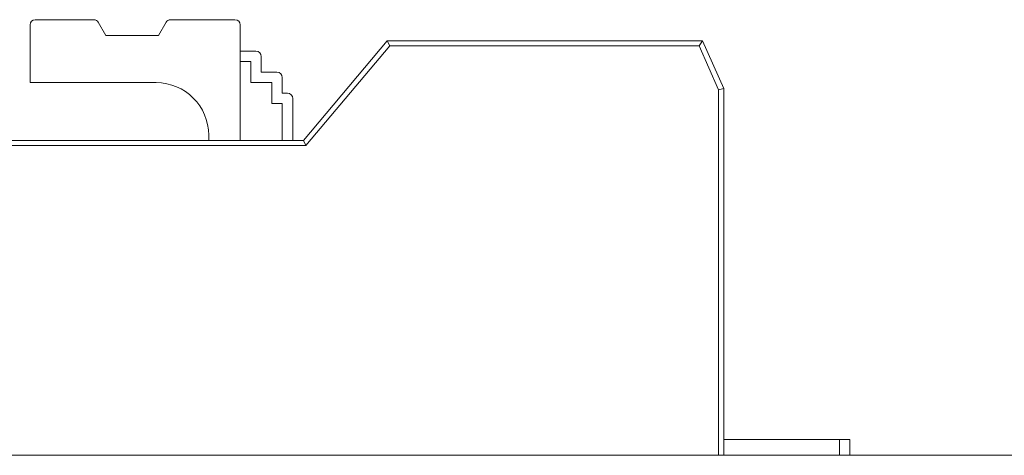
# Model space of a CAD drawing. Header units: inches. Extents: x 513 to 854, y 267 to 501.
# Tile 64 of 214: x 579.63 to 589, y 403.48 to 407.63. Entities that reach past the tile are written whole.
import ezdxf

# ---------------------------------------------------------------- set-up
doc = ezdxf.new("R2010")
doc.units = ezdxf.units.IN
doc.header["$MEASUREMENT"] = 0
doc.layers.add('1', color=7, linetype='Continuous')

# ---------------------------------------------------------------- blocks, each defined once
blk = doc.blocks.new('block 1795')
at = {"layer": '1', "color": 155, "lineweight": 18, "true_color": 0x4c7299}
blk.add_lwpolyline([(587.532, 403.6333), (587.432, 403.6333)], dxfattribs=at)
blk = doc.blocks.new('block 1882')
at = {"layer": '1', "color": 155, "lineweight": 18, "true_color": 0x4c7299}
blk.add_lwpolyline([(587.432, 403.6333), (586.3321, 403.6333)], dxfattribs=at)
blk = doc.blocks.new('block 1919')
at = {"layer": '1', "color": 155, "lineweight": 18, "true_color": 0x4c7299}
blk.add_lwpolyline([(581.6792, 407.6333), (581.0663, 407.6333)], dxfattribs=at)
blk = doc.blocks.new('block 1920')
at = {"layer": '1', "color": 155, "lineweight": 18, "true_color": 0x4c7299}
blk.add_lwpolyline([(580.3354, 407.6333), (579.7792, 407.6333)], dxfattribs=at)
blk = doc.blocks.new('block 1921')
at = {"layer": '1', "color": 155, "lineweight": 18, "true_color": 0x4c7299}
blk.add_lwpolyline([(580.4509, 407.4833), (580.3787, 407.6083)], dxfattribs=at)
blk = doc.blocks.new('block 1922')
at = {"layer": '1', "color": 155, "lineweight": 18, "true_color": 0x4c7299}
blk.add_lwpolyline([(581.023, 407.6083), (580.9509, 407.4833)], dxfattribs=at)
blk = doc.blocks.new('block 1923')
at = {"layer": '1', "color": 155, "lineweight": 18, "true_color": 0x4c7299}
blk.add_lwpolyline([(580.9509, 407.4833), (580.4509, 407.4833)], dxfattribs=at)
blk = doc.blocks.new('block 1924')
at = {"layer": '1', "color": 155, "lineweight": 18, "true_color": 0x4c7299}
blk.add_lwpolyline([(582.332, 406.4833), (583.1292, 407.4333)], dxfattribs=at)
blk = doc.blocks.new('block 1929')
at = {"layer": '1', "color": 155, "lineweight": 13, "true_color": 0x4c7299}
blk.add_lwpolyline([(586.0967, 407.3833), (583.1525, 407.3833)], dxfattribs=at)
blk = doc.blocks.new('block 1930')
at = {"layer": '1', "color": 155, "lineweight": 18, "true_color": 0x4c7299}
blk.add_lwpolyline([(583.1525, 407.3833), (583.1292, 407.4333)], dxfattribs=at)
blk = doc.blocks.new('block 1931')
at = {"layer": '1', "color": 155, "lineweight": 18, "true_color": 0x4c7299}
blk.add_lwpolyline([(586.0967, 407.3833), (586.1292, 407.4333)], dxfattribs=at)
blk = doc.blocks.new('block 1934')
at = {"layer": '1', "color": 155, "lineweight": 18, "true_color": 0x4c7299}
blk.add_lwpolyline([(583.1292, 407.4333), (586.1292, 407.4333)], dxfattribs=at)
blk = doc.blocks.new('block 1935')
at = {"layer": '1', "color": 155, "lineweight": 13, "true_color": 0x4c7299}
blk.add_lwpolyline([(583.1525, 407.3833), (582.3553, 406.4333)], dxfattribs=at)
blk = doc.blocks.new('block 1936')
at = {"layer": '1', "color": 155, "lineweight": 18, "true_color": 0x4c7299}
blk.add_lwpolyline([(582.3553, 406.4333), (582.332, 406.4833)], dxfattribs=at)
blk = doc.blocks.new('block 1939')
at = {"layer": '1', "color": 155, "lineweight": 13, "true_color": 0x4c7299}
blk.add_lwpolyline([(586.282, 406.9657), (586.0967, 407.3833)], dxfattribs=at)
blk = doc.blocks.new('block 1940')
at = {"layer": '1', "color": 155, "lineweight": 18, "true_color": 0x4c7299}
blk.add_lwpolyline([(586.1292, 407.4333), (586.332, 406.9763)], dxfattribs=at)
blk = doc.blocks.new('block 1941')
at = {"layer": '1', "color": 155, "lineweight": 18, "true_color": 0x4c7299}
blk.add_lwpolyline([(586.282, 406.9657), (586.332, 406.9763)], dxfattribs=at)
blk = doc.blocks.new('block 1945')
at = {"layer": '1', "color": 155, "lineweight": 18, "true_color": 0x4c7299}
blk.add_lwpolyline([(581.7292, 407.3333), (581.8792, 407.3333)], dxfattribs=at)
blk = doc.blocks.new('block 1946')
at = {"layer": '1', "color": 155, "lineweight": 18, "true_color": 0x4c7299}
blk.add_lwpolyline([(581.9292, 407.1333), (582.0792, 407.1333)], dxfattribs=at)
blk = doc.blocks.new('block 1947')
at = {"layer": '1', "color": 155, "lineweight": 18, "true_color": 0x4c7299}
blk.add_lwpolyline([(582.1292, 406.9333), (582.1792, 406.9333)], dxfattribs=at)
blk = doc.blocks.new('block 1948')
at = {"layer": '1', "color": 155, "lineweight": 18, "true_color": 0x4c7299}
blk.add_lwpolyline([(579.532, 406.4833), (582.332, 406.4833)], dxfattribs=at)
blk = doc.blocks.new('block 1949')
at = {"layer": '1', "color": 155, "lineweight": 13, "true_color": 0x4c7299}
blk.add_lwpolyline([(582.3553, 406.4333), (579.5018, 406.4333)], dxfattribs=at)
blk = doc.blocks.new('block 2103')
at = {"layer": '1', "color": 155, "lineweight": 18, "true_color": 0x4c7299}
blk.add_lwpolyline([(587.532, 403.6333), (587.532, 403.4833)], dxfattribs=at)
blk = doc.blocks.new('block 2104')
at = {"layer": '1', "color": 155, "lineweight": 13, "true_color": 0x4c7299}
blk.add_lwpolyline([(587.432, 403.4833), (587.432, 403.6333)], dxfattribs=at)
blk = doc.blocks.new('block 2124')
at = {"layer": '1', "color": 155, "lineweight": 18, "true_color": 0x4c7299}
blk.add_lwpolyline([(579.7292, 407.5833), (579.7292, 407.0333)], dxfattribs=at)
blk = doc.blocks.new('block 2125')
at = {"layer": '1', "color": 155, "lineweight": 18, "true_color": 0x4c7299}
blk.add_lwpolyline([(581.7292, 406.4834), (581.7292, 407.5833)], dxfattribs=at)
blk = doc.blocks.new('block 2126')
at = {"layer": '1', "color": 155, "lineweight": 18, "true_color": 0x4c7299}
blk.add_lwpolyline([(581.9292, 407.2833), (581.9292, 407.1333)], dxfattribs=at)
blk = doc.blocks.new('block 2127')
at = {"layer": '1', "color": 155, "lineweight": 18, "true_color": 0x4c7299}
blk.add_lwpolyline([(581.8292, 407.2333), (581.8292, 407.0333)], dxfattribs=at)
blk = doc.blocks.new('block 2128')
at = {"layer": '1', "color": 155, "lineweight": 18, "true_color": 0x4c7299}
blk.add_lwpolyline([(581.7292, 407.2333), (581.8292, 407.2333)], dxfattribs=at)
blk = doc.blocks.new('block 2129')
at = {"layer": '1', "color": 155, "lineweight": 18, "true_color": 0x4c7299}
blk.add_lwpolyline([(582.1292, 407.0833), (582.1292, 406.9333)], dxfattribs=at)
blk = doc.blocks.new('block 2130')
at = {"layer": '1', "color": 155, "lineweight": 18, "true_color": 0x4c7299}
blk.add_lwpolyline([(582.0292, 407.0333), (582.0292, 406.8333)], dxfattribs=at)
blk = doc.blocks.new('block 2131')
at = {"layer": '1', "color": 155, "lineweight": 18, "true_color": 0x4c7299}
blk.add_lwpolyline([(581.8292, 407.0333), (582.0292, 407.0333)], dxfattribs=at)
blk = doc.blocks.new('block 2132')
at = {"layer": '1', "color": 155, "lineweight": 18, "true_color": 0x4c7299}
blk.add_lwpolyline([(579.7292, 407.0333), (580.9292, 407.0333)], dxfattribs=at)
blk = doc.blocks.new('block 2133')
at = {"layer": '1', "color": 155, "lineweight": 18, "true_color": 0x4c7299}
blk.add_lwpolyline([(586.332, 406.9763), (586.332, 403.4833)], dxfattribs=at)
blk = doc.blocks.new('block 2134')
at = {"layer": '1', "color": 155, "lineweight": 13, "true_color": 0x4c7299}
blk.add_lwpolyline([(586.282, 403.4833), (586.282, 406.9657)], dxfattribs=at)
blk = doc.blocks.new('block 2135')
at = {"layer": '1', "color": 155, "lineweight": 18, "true_color": 0x4c7299}
blk.add_lwpolyline([(582.2292, 406.8833), (582.2292, 406.4833)], dxfattribs=at)
blk = doc.blocks.new('block 2136')
at = {"layer": '1', "color": 155, "lineweight": 18, "true_color": 0x4c7299}
blk.add_lwpolyline([(582.0292, 406.8333), (582.1292, 406.8333)], dxfattribs=at)
blk = doc.blocks.new('block 2137')
at = {"layer": '1', "color": 155, "lineweight": 18, "true_color": 0x4c7299}
blk.add_lwpolyline([(582.1292, 406.8333), (582.1292, 406.4833)], dxfattribs=at)
blk = doc.blocks.new('block 2138')
at = {"layer": '1', "color": 155, "lineweight": 18, "true_color": 0x4c7299}
blk.add_lwpolyline([(581.4292, 406.4833), (581.4292, 406.5333)], dxfattribs=at)
blk = doc.blocks.new('block 2160')
at = {"layer": '1', "color": 18, "lineweight": 13, "true_color": 0x4c0000}
blk.add_lwpolyline([(672.7983, 403.4833), (559.6768, 403.4833)], dxfattribs=at)
blk = doc.blocks.new('block 2165')
at = {"layer": '1', "color": 18, "lineweight": 13, "true_color": 0x4c0000}
blk.add_lwpolyline([(672.7983, 403.4833), (559.6768, 403.4833)], dxfattribs=at)
blk = doc.blocks.new('block 2210')
at = {"layer": '1', "color": 18, "lineweight": 13, "true_color": 0x4c0000}
blk.add_lwpolyline([(583.1225, 403.4833), (580.0622, 403.4833)], dxfattribs=at)
blk = doc.blocks.new('block 2228')
at = {"layer": '1', "color": 18, "lineweight": 13, "true_color": 0x4c0000}
blk.add_lwpolyline([(583.1225, 403.4833), (580.0622, 403.4833)], dxfattribs=at)
blk = doc.blocks.new('block 2295')
at = {"layer": '1', "color": 18, "lineweight": 13, "true_color": 0x4c0000}
blk.add_lwpolyline([(548.3381, 403.4833), (661.4596, 403.4833)], dxfattribs=at)
blk = doc.blocks.new('block 2300')
at = {"layer": '1', "color": 18, "lineweight": 13, "true_color": 0x4c0000}
blk.add_lwpolyline([(583.1225, 403.4833), (580.0622, 403.4833)], dxfattribs=at)
blk = doc.blocks.new('block 2313')
at = {"layer": '1', "color": 18, "lineweight": 13, "true_color": 0x4c0000}
blk.add_lwpolyline([(588.5209, 403.4833), (588.9209, 403.4833)], dxfattribs=at)
blk = doc.blocks.new('block 2327')
at = {"layer": '1', "color": 18, "lineweight": 13, "true_color": 0x4c0000}
blk.add_lwpolyline([(583.1225, 403.4833), (580.0622, 403.4833)], dxfattribs=at)
blk = doc.blocks.new('block 2328')
at = {"layer": '1', "color": 18, "lineweight": 13, "true_color": 0x4c0000}
blk.add_lwpolyline([(588.5209, 403.4833), (588.9209, 403.4833)], dxfattribs=at)
blk = doc.blocks.new('block 2331')
at = {"layer": '1', "color": 18, "lineweight": 13, "true_color": 0x4c0000}
blk.add_lwpolyline([(548.3381, 403.4833), (661.4596, 403.4833)], dxfattribs=at)
blk = doc.blocks.new('block 4519')
at = {"layer": '1', "color": 155, "lineweight": 18, "true_color": 0x4c7299}
blk.add_open_spline([(581.0663, 407.6333), (581.0485, 407.6333), (581.032, 407.6238), (581.023, 407.6083)], degree=3, dxfattribs=at)
blk = doc.blocks.new('block 4520')
at = {"layer": '1', "color": 155, "lineweight": 18, "true_color": 0x4c7299}
blk.add_open_spline([(580.3787, 407.6083), (580.3698, 407.6238), (580.3533, 407.6333), (580.3354, 407.6333)], degree=3, dxfattribs=at)
blk = doc.blocks.new('block 4521')
at = {"layer": '1', "color": 155, "lineweight": 18, "true_color": 0x4c7299}
blk.add_open_spline([(581.7292, 407.5833), (581.7292, 407.6109), (581.7068, 407.6333), (581.6792, 407.6333)], degree=3, dxfattribs=at)
blk = doc.blocks.new('block 4522')
at = {"layer": '1', "color": 155, "lineweight": 18, "true_color": 0x4c7299}
blk.add_open_spline([(579.7792, 407.6333), (579.7516, 407.6333), (579.7292, 407.6109), (579.7292, 407.5833)], degree=3, dxfattribs=at)
blk = doc.blocks.new('block 4524')
at = {"layer": '1', "color": 155, "lineweight": 18, "true_color": 0x4c7299}
blk.add_open_spline([(581.9292, 407.2833), (581.9292, 407.3109), (581.9068, 407.3333), (581.8792, 407.3333)], degree=3, dxfattribs=at)
blk = doc.blocks.new('block 4525')
at = {"layer": '1', "color": 155, "lineweight": 18, "true_color": 0x4c7299}
blk.add_open_spline([(582.1292, 407.0833), (582.1292, 407.1109), (582.1068, 407.1333), (582.0792, 407.1333)], degree=3, dxfattribs=at)
blk = doc.blocks.new('block 4526')
at = {"layer": '1', "color": 155, "lineweight": 18, "true_color": 0x4c7299}
blk.add_open_spline([(582.2292, 406.8833), (582.2292, 406.9109), (582.2068, 406.9333), (582.1792, 406.9333)], degree=3, dxfattribs=at)
blk = doc.blocks.new('block 4541')
at = {"layer": '1', "color": 155, "lineweight": 18, "true_color": 0x4c7299}
blk.add_open_spline([(581.4292, 406.5333), (581.4292, 406.8095), (581.2053, 407.0333), (580.9292, 407.0333)], degree=3, dxfattribs=at)
blk = doc.blocks.new('block 6020')
at = {"layer": '1', "color": 155, "lineweight": 18, "true_color": 0x4c7299}
blk.add_lwpolyline([(672.7983, 403.4833), (559.6768, 403.4833)], dxfattribs=at)
blk = doc.blocks.new('block 6041')
at = {"layer": '1', "color": 18, "lineweight": 18, "true_color": 0x4c0000}
for points in [[(596.0046, 403.4833), (576.8061, 403.4833), (567.2069, 403.4833), (562.4073, 403.4833), (560.0075, 403.4833), (559.0609, 403.4833), (556.7525, 403.4833), (555.2021, 403.4833), (554.7581, 403.4833), (553.5582, 403.4833), (551.1584, 403.4833)], [(549.6583, 403.4833), (588.0552, 403.4833), (626.4521, 403.4833)]]:
    blk.add_lwpolyline(points, dxfattribs=at)
blk = doc.blocks.new('block 6055')
at = {"layer": '1', "color": 18, "lineweight": 18, "true_color": 0x4c0000}
blk.add_open_spline([(584.6724, 403.4833), (584.677, 403.4833), (584.6829, 403.4833), (584.6829, 403.4833), (584.6829, 403.4833), (584.6912, 403.4833), (584.6912, 403.4833), (584.6912, 403.4833), (584.7019, 403.4833), (584.7019, 403.4833), (584.7019, 403.4833), (584.7148, 403.4833), (584.7148, 403.4833), (584.7148, 403.4833), (584.7298, 403.4833), (584.7298, 403.4833), (584.7298, 403.4833), (584.7465, 403.4833), (584.7465, 403.4833), (584.7465, 403.4833), (584.7647, 403.4833), (584.7647, 403.4833), (584.7647, 403.4833), (584.7841, 403.4833), (584.7841, 403.4833), (584.7841, 403.4833), (584.8043, 403.4833), (584.8043, 403.4833), (584.8043, 403.4833), (584.8259, 403.4833), (584.8259, 403.4833), (584.8259, 403.4833), (584.8488, 403.4833), (584.8488, 403.4833), (584.8488, 403.4833), (584.8728, 403.4833), (584.8728, 403.4833), (584.8728, 403.4833), (584.9225, 403.4833), (584.9225, 403.4833), (584.9225, 403.4833), (584.9723, 403.4833), (584.9723, 403.4833), (584.9723, 403.4833), (584.9963, 403.4833), (584.9963, 403.4833), (584.9963, 403.4833), (585.0192, 403.4833), (585.0192, 403.4833), (585.0192, 403.4833), (585.0407, 403.4833), (585.0407, 403.4833), (585.0407, 403.4833), (585.061, 403.4833), (585.061, 403.4833), (585.061, 403.4833), (585.0804, 403.4833), (585.0804, 403.4833), (585.0804, 403.4833), (585.0986, 403.4833), (585.0986, 403.4833), (585.0986, 403.4833), (585.1153, 403.4833), (585.1153, 403.4833), (585.1153, 403.4833), (585.1303, 403.4833), (585.1303, 403.4833), (585.1303, 403.4833), (585.1432, 403.4833), (585.1432, 403.4833), (585.1432, 403.4833), (585.1539, 403.4833), (585.1539, 403.4833), (585.1539, 403.4833), (585.1622, 403.4833), (585.1622, 403.4833), (585.1622, 403.4833), (585.1681, 403.4833), (585.1681, 403.4833), (585.1681, 403.4833), (585.1622, 403.4833), (585.1622, 403.4833), (585.1622, 403.4833), (585.1539, 403.4833), (585.1539, 403.4833), (585.1539, 403.4833), (585.1432, 403.4833), (585.1432, 403.4833), (585.1432, 403.4833), (585.1303, 403.4833), (585.1303, 403.4833), (585.1303, 403.4833), (585.1153, 403.4833), (585.1153, 403.4833), (585.1153, 403.4833), (585.0986, 403.4833), (585.0986, 403.4833), (585.0986, 403.4833), (585.0804, 403.4833), (585.0804, 403.4833), (585.0804, 403.4833), (585.061, 403.4833), (585.061, 403.4833), (585.061, 403.4833), (585.0407, 403.4833), (585.0407, 403.4833), (585.0407, 403.4833), (585.0192, 403.4833), (585.0192, 403.4833), (585.0192, 403.4833), (584.9963, 403.4833), (584.9963, 403.4833), (584.9963, 403.4833), (584.9723, 403.4833), (584.9723, 403.4833), (584.9723, 403.4833), (584.9225, 403.4833), (584.9225, 403.4833), (584.9225, 403.4833), (584.8728, 403.4833), (584.8728, 403.4833), (584.8728, 403.4833), (584.8488, 403.4833), (584.8488, 403.4833), (584.8488, 403.4833), (584.8259, 403.4833), (584.8259, 403.4833), (584.8259, 403.4833), (584.8043, 403.4833), (584.8043, 403.4833), (584.8043, 403.4833), (584.7841, 403.4833), (584.7841, 403.4833), (584.7841, 403.4833), (584.7647, 403.4833), (584.7647, 403.4833), (584.7647, 403.4833), (584.7465, 403.4833), (584.7465, 403.4833), (584.7465, 403.4833), (584.7298, 403.4833), (584.7298, 403.4833), (584.7298, 403.4833), (584.7148, 403.4833), (584.7148, 403.4833), (584.7148, 403.4833), (584.7019, 403.4833), (584.7019, 403.4833), (584.7019, 403.4833), (584.6912, 403.4833), (584.6912, 403.4833), (584.6912, 403.4833), (584.6829, 403.4833), (584.6829, 403.4833), (584.6829, 403.4833), (584.677, 403.4833), (584.677, 403.4833)], degree=3, knots=[0, 0, 0, 0, 1, 1, 1, 2, 2, 2, 3, 3, 3, 4, 4, 4, 5, 5, 5, 6, 6, 6, 7, 7, 7, 8, 8, 8, 9, 9, 9, 10, 10, 10, 11, 11, 11, 12, 12, 12, 13, 13, 13, 14, 14, 14, 15, 15, 15, 16, 16, 16, 17, 17, 17, 18, 18, 18, 19, 19, 19, 20, 20, 20, 21, 21, 21, 22, 22, 22, 23, 23, 23, 24, 24, 24, 25, 25, 25, 26, 26, 26, 27, 27, 27, 28, 28, 28, 29, 29, 29, 30, 30, 30, 31, 31, 31, 32, 32, 32, 33, 33, 33, 34, 34, 34, 35, 35, 35, 36, 36, 36, 37, 37, 37, 38, 38, 38, 39, 39, 39, 40, 40, 40, 41, 41, 41, 42, 42, 42, 43, 43, 43, 44, 44, 44, 45, 45, 45, 46, 46, 46, 47, 47, 47, 48, 48, 48, 49, 49, 49, 50, 50, 50, 51, 51, 51, 52, 52, 52, 52], dxfattribs=at)
blk = doc.blocks.new('block 6056')
at = {"layer": '1', "color": 18, "lineweight": 18, "true_color": 0x4c0000}
blk.add_open_spline([(583.4226, 403.4833), (583.2458, 403.4833), (583.0691, 403.4833), (582.8923, 403.4833), (582.8566, 403.4833), (582.8209, 403.4833), (582.7851, 403.4833), (581.8775, 403.4833), (580.9699, 403.4833), (580.0622, 403.4833), (579.9657, 403.4833), (579.8691, 403.4833), (579.7725, 403.4833), (579.8691, 403.4833), (579.9657, 403.4833), (580.0622, 403.4833), (580.9699, 403.4833), (581.8775, 403.4833), (582.7851, 403.4833), (582.8209, 403.4833), (582.8566, 403.4833), (582.8923, 403.4833), (583.0691, 403.4833), (583.2458, 403.4833), (583.4226, 403.4833), (583.2225, 403.4833), (583.0225, 403.4833), (582.8225, 403.4833), (583.0225, 403.4833), (583.2225, 403.4833), (583.4225, 403.4833)], degree=3, knots=[0, 0, 0, 0, 1, 1, 1, 2, 2, 2, 3, 3, 3, 4, 4, 4, 5, 5, 5, 6, 6, 6, 7, 7, 7, 8, 8, 8, 9, 9, 9, 10, 10, 10, 10], dxfattribs=at)
blk = doc.blocks.new('block 6057')
at = {"layer": '1', "color": 18, "lineweight": 18, "true_color": 0x4c0000}
blk.add_open_spline([(583.4226, 403.4833), (583.2458, 403.4833), (583.0691, 403.4833), (582.8923, 403.4833), (582.8566, 403.4833), (582.8209, 403.4833), (582.7851, 403.4833), (581.8775, 403.4833), (580.9699, 403.4833), (580.0622, 403.4833), (579.9657, 403.4833), (579.8691, 403.4833), (579.7725, 403.4833), (579.8691, 403.4833), (579.9657, 403.4833), (580.0622, 403.4833), (580.9699, 403.4833), (581.8775, 403.4833), (582.7851, 403.4833), (582.8209, 403.4833), (582.8566, 403.4833), (582.8923, 403.4833), (583.0691, 403.4833), (583.2458, 403.4833), (583.4226, 403.4833), (583.2225, 403.4833), (583.0225, 403.4833), (582.8225, 403.4833), (583.0225, 403.4833), (583.2225, 403.4833), (583.4225, 403.4833)], degree=3, knots=[0, 0, 0, 0, 1, 1, 1, 2, 2, 2, 3, 3, 3, 4, 4, 4, 5, 5, 5, 6, 6, 6, 7, 7, 7, 8, 8, 8, 9, 9, 9, 10, 10, 10, 10], dxfattribs=at)
blk = doc.blocks.new('block 6126')
at = {"layer": '1', "color": 18, "lineweight": 18, "true_color": 0x4c0000}
blk.add_open_spline([(587.3307, 403.4833), (587.3353, 403.4833), (587.3412, 403.4833), (587.3412, 403.4833), (587.3412, 403.4833), (587.3495, 403.4833), (587.3495, 403.4833), (587.3495, 403.4833), (587.3602, 403.4833), (587.3602, 403.4833), (587.3602, 403.4833), (587.3731, 403.4833), (587.3731, 403.4833), (587.3731, 403.4833), (587.3881, 403.4833), (587.3881, 403.4833), (587.3881, 403.4833), (587.4048, 403.4833), (587.4048, 403.4833), (587.4048, 403.4833), (587.423, 403.4833), (587.423, 403.4833), (587.423, 403.4833), (587.4424, 403.4833), (587.4424, 403.4833), (587.4424, 403.4833), (587.4626, 403.4833), (587.4626, 403.4833), (587.4626, 403.4833), (587.4842, 403.4833), (587.4842, 403.4833), (587.4842, 403.4833), (587.5071, 403.4833), (587.5071, 403.4833), (587.5071, 403.4833), (587.5311, 403.4833), (587.5311, 403.4833), (587.5311, 403.4833), (587.5808, 403.4833), (587.5808, 403.4833), (587.5808, 403.4833), (587.6306, 403.4833), (587.6306, 403.4833), (587.6306, 403.4833), (587.6546, 403.4833), (587.6546, 403.4833), (587.6546, 403.4833), (587.6775, 403.4833), (587.6775, 403.4833), (587.6775, 403.4833), (587.699, 403.4833), (587.699, 403.4833), (587.699, 403.4833), (587.7193, 403.4833), (587.7193, 403.4833), (587.7193, 403.4833), (587.7387, 403.4833), (587.7387, 403.4833), (587.7387, 403.4833), (587.7569, 403.4833), (587.7569, 403.4833), (587.7569, 403.4833), (587.7736, 403.4833), (587.7736, 403.4833), (587.7736, 403.4833), (587.7886, 403.4833), (587.7886, 403.4833), (587.7886, 403.4833), (587.8015, 403.4833), (587.8015, 403.4833), (587.8015, 403.4833), (587.8122, 403.4833), (587.8122, 403.4833), (587.8122, 403.4833), (587.8205, 403.4833), (587.8205, 403.4833), (587.8205, 403.4833), (587.8264, 403.4833), (587.8264, 403.4833), (587.8264, 403.4833), (587.8205, 403.4833), (587.8205, 403.4833), (587.8205, 403.4833), (587.8122, 403.4833), (587.8122, 403.4833), (587.8122, 403.4833), (587.8015, 403.4833), (587.8015, 403.4833), (587.8015, 403.4833), (587.7886, 403.4833), (587.7886, 403.4833), (587.7886, 403.4833), (587.7736, 403.4833), (587.7736, 403.4833), (587.7736, 403.4833), (587.7569, 403.4833), (587.7569, 403.4833), (587.7569, 403.4833), (587.7387, 403.4833), (587.7387, 403.4833), (587.7387, 403.4833), (587.7193, 403.4833), (587.7193, 403.4833), (587.7193, 403.4833), (587.699, 403.4833), (587.699, 403.4833), (587.699, 403.4833), (587.6775, 403.4833), (587.6775, 403.4833), (587.6775, 403.4833), (587.6546, 403.4833), (587.6546, 403.4833), (587.6546, 403.4833), (587.6306, 403.4833), (587.6306, 403.4833), (587.6306, 403.4833), (587.5808, 403.4833), (587.5808, 403.4833), (587.5808, 403.4833), (587.5311, 403.4833), (587.5311, 403.4833), (587.5311, 403.4833), (587.5071, 403.4833), (587.5071, 403.4833), (587.5071, 403.4833), (587.4842, 403.4833), (587.4842, 403.4833), (587.4842, 403.4833), (587.4626, 403.4833), (587.4626, 403.4833), (587.4626, 403.4833), (587.4424, 403.4833), (587.4424, 403.4833), (587.4424, 403.4833), (587.423, 403.4833), (587.423, 403.4833), (587.423, 403.4833), (587.4048, 403.4833), (587.4048, 403.4833), (587.4048, 403.4833), (587.3881, 403.4833), (587.3881, 403.4833), (587.3881, 403.4833), (587.3731, 403.4833), (587.3731, 403.4833), (587.3731, 403.4833), (587.3602, 403.4833), (587.3602, 403.4833), (587.3602, 403.4833), (587.3495, 403.4833), (587.3495, 403.4833), (587.3495, 403.4833), (587.3412, 403.4833), (587.3412, 403.4833), (587.3412, 403.4833), (587.3353, 403.4833), (587.3353, 403.4833)], degree=3, knots=[0, 0, 0, 0, 1, 1, 1, 2, 2, 2, 3, 3, 3, 4, 4, 4, 5, 5, 5, 6, 6, 6, 7, 7, 7, 8, 8, 8, 9, 9, 9, 10, 10, 10, 11, 11, 11, 12, 12, 12, 13, 13, 13, 14, 14, 14, 15, 15, 15, 16, 16, 16, 17, 17, 17, 18, 18, 18, 19, 19, 19, 20, 20, 20, 21, 21, 21, 22, 22, 22, 23, 23, 23, 24, 24, 24, 25, 25, 25, 26, 26, 26, 27, 27, 27, 28, 28, 28, 29, 29, 29, 30, 30, 30, 31, 31, 31, 32, 32, 32, 33, 33, 33, 34, 34, 34, 35, 35, 35, 36, 36, 36, 37, 37, 37, 38, 38, 38, 39, 39, 39, 40, 40, 40, 41, 41, 41, 42, 42, 42, 43, 43, 43, 44, 44, 44, 45, 45, 45, 46, 46, 46, 47, 47, 47, 48, 48, 48, 49, 49, 49, 50, 50, 50, 51, 51, 51, 52, 52, 52, 52], dxfattribs=at)
blk = doc.blocks.new('block 6192')
at = {"layer": '1', "color": 18, "lineweight": 13, "true_color": 0x4c0000}
blk.add_open_spline([(583.4226, 403.4833), (583.2458, 403.4833), (583.0691, 403.4833), (582.8923, 403.4833), (582.8566, 403.4833), (582.8209, 403.4833), (582.7851, 403.4833), (581.8775, 403.4833), (580.9699, 403.4833), (580.0622, 403.4833), (579.9657, 403.4833), (579.8691, 403.4833), (579.7725, 403.4833), (579.8691, 403.4833), (579.9657, 403.4833), (580.0622, 403.4833), (580.9699, 403.4833), (581.8775, 403.4833), (582.7851, 403.4833), (582.8209, 403.4833), (582.8566, 403.4833), (582.8923, 403.4833), (583.0691, 403.4833), (583.2458, 403.4833), (583.4226, 403.4833), (583.2225, 403.4833), (583.0225, 403.4833), (582.8225, 403.4833), (583.0225, 403.4833), (583.2225, 403.4833), (583.4225, 403.4833)], degree=3, knots=[0, 0, 0, 0, 1, 1, 1, 2, 2, 2, 3, 3, 3, 4, 4, 4, 5, 5, 5, 6, 6, 6, 7, 7, 7, 8, 8, 8, 9, 9, 9, 10, 10, 10, 10], dxfattribs=at)
blk = doc.blocks.new('block 6255')
at = {"layer": '1', "color": 18, "lineweight": 13, "true_color": 0x4c0000}
blk.add_open_spline([(584.6724, 403.4833), (584.677, 403.4833), (584.6829, 403.4833), (584.6829, 403.4833), (584.6829, 403.4833), (584.6912, 403.4833), (584.6912, 403.4833), (584.6912, 403.4833), (584.7019, 403.4833), (584.7019, 403.4833), (584.7019, 403.4833), (584.7148, 403.4833), (584.7148, 403.4833), (584.7148, 403.4833), (584.7298, 403.4833), (584.7298, 403.4833), (584.7298, 403.4833), (584.7465, 403.4833), (584.7465, 403.4833), (584.7465, 403.4833), (584.7647, 403.4833), (584.7647, 403.4833), (584.7647, 403.4833), (584.7841, 403.4833), (584.7841, 403.4833), (584.7841, 403.4833), (584.8043, 403.4833), (584.8043, 403.4833), (584.8043, 403.4833), (584.8259, 403.4833), (584.8259, 403.4833), (584.8259, 403.4833), (584.8488, 403.4833), (584.8488, 403.4833), (584.8488, 403.4833), (584.8728, 403.4833), (584.8728, 403.4833), (584.8728, 403.4833), (584.9225, 403.4833), (584.9225, 403.4833), (584.9225, 403.4833), (584.9723, 403.4833), (584.9723, 403.4833), (584.9723, 403.4833), (584.9963, 403.4833), (584.9963, 403.4833), (584.9963, 403.4833), (585.0192, 403.4833), (585.0192, 403.4833), (585.0192, 403.4833), (585.0407, 403.4833), (585.0407, 403.4833), (585.0407, 403.4833), (585.061, 403.4833), (585.061, 403.4833), (585.061, 403.4833), (585.0804, 403.4833), (585.0804, 403.4833), (585.0804, 403.4833), (585.0986, 403.4833), (585.0986, 403.4833), (585.0986, 403.4833), (585.1153, 403.4833), (585.1153, 403.4833), (585.1153, 403.4833), (585.1303, 403.4833), (585.1303, 403.4833), (585.1303, 403.4833), (585.1432, 403.4833), (585.1432, 403.4833), (585.1432, 403.4833), (585.1539, 403.4833), (585.1539, 403.4833), (585.1539, 403.4833), (585.1622, 403.4833), (585.1622, 403.4833), (585.1622, 403.4833), (585.1681, 403.4833), (585.1681, 403.4833), (585.1681, 403.4833), (585.1622, 403.4833), (585.1622, 403.4833), (585.1622, 403.4833), (585.1539, 403.4833), (585.1539, 403.4833), (585.1539, 403.4833), (585.1432, 403.4833), (585.1432, 403.4833), (585.1432, 403.4833), (585.1303, 403.4833), (585.1303, 403.4833), (585.1303, 403.4833), (585.1153, 403.4833), (585.1153, 403.4833), (585.1153, 403.4833), (585.0986, 403.4833), (585.0986, 403.4833), (585.0986, 403.4833), (585.0804, 403.4833), (585.0804, 403.4833), (585.0804, 403.4833), (585.061, 403.4833), (585.061, 403.4833), (585.061, 403.4833), (585.0407, 403.4833), (585.0407, 403.4833), (585.0407, 403.4833), (585.0192, 403.4833), (585.0192, 403.4833), (585.0192, 403.4833), (584.9963, 403.4833), (584.9963, 403.4833), (584.9963, 403.4833), (584.9723, 403.4833), (584.9723, 403.4833), (584.9723, 403.4833), (584.9225, 403.4833), (584.9225, 403.4833), (584.9225, 403.4833), (584.8728, 403.4833), (584.8728, 403.4833), (584.8728, 403.4833), (584.8488, 403.4833), (584.8488, 403.4833), (584.8488, 403.4833), (584.8259, 403.4833), (584.8259, 403.4833), (584.8259, 403.4833), (584.8043, 403.4833), (584.8043, 403.4833), (584.8043, 403.4833), (584.7841, 403.4833), (584.7841, 403.4833), (584.7841, 403.4833), (584.7647, 403.4833), (584.7647, 403.4833), (584.7647, 403.4833), (584.7465, 403.4833), (584.7465, 403.4833), (584.7465, 403.4833), (584.7298, 403.4833), (584.7298, 403.4833), (584.7298, 403.4833), (584.7148, 403.4833), (584.7148, 403.4833), (584.7148, 403.4833), (584.7019, 403.4833), (584.7019, 403.4833), (584.7019, 403.4833), (584.6912, 403.4833), (584.6912, 403.4833), (584.6912, 403.4833), (584.6829, 403.4833), (584.6829, 403.4833), (584.6829, 403.4833), (584.677, 403.4833), (584.677, 403.4833)], degree=3, knots=[0, 0, 0, 0, 1, 1, 1, 2, 2, 2, 3, 3, 3, 4, 4, 4, 5, 5, 5, 6, 6, 6, 7, 7, 7, 8, 8, 8, 9, 9, 9, 10, 10, 10, 11, 11, 11, 12, 12, 12, 13, 13, 13, 14, 14, 14, 15, 15, 15, 16, 16, 16, 17, 17, 17, 18, 18, 18, 19, 19, 19, 20, 20, 20, 21, 21, 21, 22, 22, 22, 23, 23, 23, 24, 24, 24, 25, 25, 25, 26, 26, 26, 27, 27, 27, 28, 28, 28, 29, 29, 29, 30, 30, 30, 31, 31, 31, 32, 32, 32, 33, 33, 33, 34, 34, 34, 35, 35, 35, 36, 36, 36, 37, 37, 37, 38, 38, 38, 39, 39, 39, 40, 40, 40, 41, 41, 41, 42, 42, 42, 43, 43, 43, 44, 44, 44, 45, 45, 45, 46, 46, 46, 47, 47, 47, 48, 48, 48, 49, 49, 49, 50, 50, 50, 51, 51, 51, 52, 52, 52, 52], dxfattribs=at)
blk = doc.blocks.new('block 6256')
at = {"layer": '1', "color": 18, "lineweight": 13, "true_color": 0x4c0000}
for points in [[(596.0046, 403.4833), (576.8061, 403.4833), (567.2069, 403.4833), (562.4073, 403.4833), (560.0075, 403.4833), (559.0609, 403.4833), (556.7525, 403.4833), (555.2021, 403.4833), (554.7581, 403.4833), (553.5582, 403.4833), (551.1584, 403.4833)], [(549.6583, 403.4833), (588.0552, 403.4833), (626.4521, 403.4833)]]:
    blk.add_lwpolyline(points, dxfattribs=at)
blk = doc.blocks.new('block 6275')
at = {"layer": '1', "color": 18, "lineweight": 13, "true_color": 0x4c0000}
blk.add_open_spline([(583.4226, 403.4833), (583.2458, 403.4833), (583.0691, 403.4833), (582.8923, 403.4833), (582.8566, 403.4833), (582.8209, 403.4833), (582.7851, 403.4833), (581.8775, 403.4833), (580.9699, 403.4833), (580.0622, 403.4833), (579.9657, 403.4833), (579.8691, 403.4833), (579.7725, 403.4833), (579.8691, 403.4833), (579.9657, 403.4833), (580.0622, 403.4833), (580.9699, 403.4833), (581.8775, 403.4833), (582.7851, 403.4833), (582.8209, 403.4833), (582.8566, 403.4833), (582.8923, 403.4833), (583.0691, 403.4833), (583.2458, 403.4833), (583.4226, 403.4833), (583.2225, 403.4833), (583.0225, 403.4833), (582.8225, 403.4833), (583.0225, 403.4833), (583.2225, 403.4833), (583.4225, 403.4833)], degree=3, knots=[0, 0, 0, 0, 1, 1, 1, 2, 2, 2, 3, 3, 3, 4, 4, 4, 5, 5, 5, 6, 6, 6, 7, 7, 7, 8, 8, 8, 9, 9, 9, 10, 10, 10, 10], dxfattribs=at)
blk = doc.blocks.new('block 6305')
at = {"layer": '1', "color": 18, "lineweight": 13, "true_color": 0x4c0000}
blk.add_open_spline([(587.3307, 403.4833), (587.3353, 403.4833), (587.3412, 403.4833), (587.3412, 403.4833), (587.3412, 403.4833), (587.3495, 403.4833), (587.3495, 403.4833), (587.3495, 403.4833), (587.3602, 403.4833), (587.3602, 403.4833), (587.3602, 403.4833), (587.3731, 403.4833), (587.3731, 403.4833), (587.3731, 403.4833), (587.3881, 403.4833), (587.3881, 403.4833), (587.3881, 403.4833), (587.4048, 403.4833), (587.4048, 403.4833), (587.4048, 403.4833), (587.423, 403.4833), (587.423, 403.4833), (587.423, 403.4833), (587.4424, 403.4833), (587.4424, 403.4833), (587.4424, 403.4833), (587.4626, 403.4833), (587.4626, 403.4833), (587.4626, 403.4833), (587.4842, 403.4833), (587.4842, 403.4833), (587.4842, 403.4833), (587.5071, 403.4833), (587.5071, 403.4833), (587.5071, 403.4833), (587.5311, 403.4833), (587.5311, 403.4833), (587.5311, 403.4833), (587.5808, 403.4833), (587.5808, 403.4833), (587.5808, 403.4833), (587.6306, 403.4833), (587.6306, 403.4833), (587.6306, 403.4833), (587.6546, 403.4833), (587.6546, 403.4833), (587.6546, 403.4833), (587.6775, 403.4833), (587.6775, 403.4833), (587.6775, 403.4833), (587.699, 403.4833), (587.699, 403.4833), (587.699, 403.4833), (587.7193, 403.4833), (587.7193, 403.4833), (587.7193, 403.4833), (587.7387, 403.4833), (587.7387, 403.4833), (587.7387, 403.4833), (587.7569, 403.4833), (587.7569, 403.4833), (587.7569, 403.4833), (587.7736, 403.4833), (587.7736, 403.4833), (587.7736, 403.4833), (587.7886, 403.4833), (587.7886, 403.4833), (587.7886, 403.4833), (587.8015, 403.4833), (587.8015, 403.4833), (587.8015, 403.4833), (587.8122, 403.4833), (587.8122, 403.4833), (587.8122, 403.4833), (587.8205, 403.4833), (587.8205, 403.4833), (587.8205, 403.4833), (587.8264, 403.4833), (587.8264, 403.4833), (587.8264, 403.4833), (587.8205, 403.4833), (587.8205, 403.4833), (587.8205, 403.4833), (587.8122, 403.4833), (587.8122, 403.4833), (587.8122, 403.4833), (587.8015, 403.4833), (587.8015, 403.4833), (587.8015, 403.4833), (587.7886, 403.4833), (587.7886, 403.4833), (587.7886, 403.4833), (587.7736, 403.4833), (587.7736, 403.4833), (587.7736, 403.4833), (587.7569, 403.4833), (587.7569, 403.4833), (587.7569, 403.4833), (587.7387, 403.4833), (587.7387, 403.4833), (587.7387, 403.4833), (587.7193, 403.4833), (587.7193, 403.4833), (587.7193, 403.4833), (587.699, 403.4833), (587.699, 403.4833), (587.699, 403.4833), (587.6775, 403.4833), (587.6775, 403.4833), (587.6775, 403.4833), (587.6546, 403.4833), (587.6546, 403.4833), (587.6546, 403.4833), (587.6306, 403.4833), (587.6306, 403.4833), (587.6306, 403.4833), (587.5808, 403.4833), (587.5808, 403.4833), (587.5808, 403.4833), (587.5311, 403.4833), (587.5311, 403.4833), (587.5311, 403.4833), (587.5071, 403.4833), (587.5071, 403.4833), (587.5071, 403.4833), (587.4842, 403.4833), (587.4842, 403.4833), (587.4842, 403.4833), (587.4626, 403.4833), (587.4626, 403.4833), (587.4626, 403.4833), (587.4424, 403.4833), (587.4424, 403.4833), (587.4424, 403.4833), (587.423, 403.4833), (587.423, 403.4833), (587.423, 403.4833), (587.4048, 403.4833), (587.4048, 403.4833), (587.4048, 403.4833), (587.3881, 403.4833), (587.3881, 403.4833), (587.3881, 403.4833), (587.3731, 403.4833), (587.3731, 403.4833), (587.3731, 403.4833), (587.3602, 403.4833), (587.3602, 403.4833), (587.3602, 403.4833), (587.3495, 403.4833), (587.3495, 403.4833), (587.3495, 403.4833), (587.3412, 403.4833), (587.3412, 403.4833), (587.3412, 403.4833), (587.3353, 403.4833), (587.3353, 403.4833)], degree=3, knots=[0, 0, 0, 0, 1, 1, 1, 2, 2, 2, 3, 3, 3, 4, 4, 4, 5, 5, 5, 6, 6, 6, 7, 7, 7, 8, 8, 8, 9, 9, 9, 10, 10, 10, 11, 11, 11, 12, 12, 12, 13, 13, 13, 14, 14, 14, 15, 15, 15, 16, 16, 16, 17, 17, 17, 18, 18, 18, 19, 19, 19, 20, 20, 20, 21, 21, 21, 22, 22, 22, 23, 23, 23, 24, 24, 24, 25, 25, 25, 26, 26, 26, 27, 27, 27, 28, 28, 28, 29, 29, 29, 30, 30, 30, 31, 31, 31, 32, 32, 32, 33, 33, 33, 34, 34, 34, 35, 35, 35, 36, 36, 36, 37, 37, 37, 38, 38, 38, 39, 39, 39, 40, 40, 40, 41, 41, 41, 42, 42, 42, 43, 43, 43, 44, 44, 44, 45, 45, 45, 46, 46, 46, 47, 47, 47, 48, 48, 48, 49, 49, 49, 50, 50, 50, 51, 51, 51, 52, 52, 52, 52], dxfattribs=at)
blk = doc.blocks.new('block 6410')
at = {"layer": '1', "color": 18, "lineweight": 18, "true_color": 0x4c0000}
blk.add_open_spline([(581.0604, 403.4833), (581.0604, 403.4833), (580.9681, 403.4833), (580.9681, 403.4833), (580.9681, 403.4833), (580.9459, 403.4833), (580.9459, 403.4833), (580.9459, 403.4833), (580.9248, 403.4833), (580.9248, 403.4833), (580.9248, 403.4833), (580.9051, 403.4833), (580.9051, 403.4833), (580.9051, 403.4833), (580.8869, 403.4833), (580.8869, 403.4833), (580.8869, 403.4833), (580.8705, 403.4833), (580.8705, 403.4833), (580.8705, 403.4833), (580.8561, 403.4833), (580.8561, 403.4833), (580.8561, 403.4833), (580.8437, 403.4833), (580.8437, 403.4833), (580.8437, 403.4833), (580.8332, 403.4833), (580.8332, 403.4833), (580.8332, 403.4833), (580.8244, 403.4833), (580.8244, 403.4833), (580.8244, 403.4833), (580.8176, 403.4833), (580.8176, 403.4833), (580.813, 403.4833), (580.8107, 403.4833), (580.8107, 403.4833), (580.8132, 403.4833), (580.8179, 403.4833), (580.8179, 403.4833), (580.8179, 403.4833), (580.8248, 403.4833), (580.8248, 403.4833), (580.8248, 403.4833), (580.8337, 403.4833), (580.8337, 403.4833), (580.8337, 403.4833), (580.8444, 403.4833), (580.8444, 403.4833), (580.8444, 403.4833), (580.8568, 403.4833), (580.8568, 403.4833), (580.8568, 403.4833), (580.8714, 403.4833), (580.8714, 403.4833), (580.8714, 403.4833), (580.8879, 403.4833), (580.8879, 403.4833), (580.8879, 403.4833), (580.9061, 403.4833), (580.9061, 403.4833), (580.9061, 403.4833), (580.926, 403.4833), (580.926, 403.4833), (580.926, 403.4833), (580.9472, 403.4833), (580.9472, 403.4833), (580.9472, 403.4833), (580.9923, 403.4833), (580.9923, 403.4833), (580.9923, 403.4833), (581.0388, 403.4833), (581.0388, 403.4833), (581.0388, 403.4833), (581.0849, 403.4833), (581.0849, 403.4833), (581.0849, 403.4833), (581.1327, 403.4833), (581.1327, 403.4833), (581.1327, 403.4833), (581.18, 403.4833), (581.18, 403.4833), (581.18, 403.4833), (581.2024, 403.4833), (581.2024, 403.4833), (581.2024, 403.4833), (581.2234, 403.4833), (581.2234, 403.4833), (581.2234, 403.4833), (581.2426, 403.4833), (581.2426, 403.4833), (581.2426, 403.4833), (581.2598, 403.4833), (581.2598, 403.4833), (581.2598, 403.4833), (581.2746, 403.4833), (581.2746, 403.4833), (581.2746, 403.4833), (581.2869, 403.4833), (581.2869, 403.4833), (581.2869, 403.4833), (581.2965, 403.4833), (581.2965, 403.4833), (581.2965, 403.4833), (581.3036, 403.4833), (581.3036, 403.4833), (581.3081, 403.4833), (581.3102, 403.4833), (581.3102, 403.4833), (581.3079, 403.4833), (581.3032, 403.4833), (581.3032, 403.4833), (581.3032, 403.4833), (581.296, 403.4833), (581.296, 403.4833), (581.296, 403.4833), (581.2862, 403.4833), (581.2862, 403.4833), (581.2862, 403.4833), (581.2738, 403.4833), (581.2738, 403.4833), (581.2738, 403.4833), (581.2589, 403.4833), (581.2589, 403.4833), (581.2589, 403.4833), (581.2416, 403.4833), (581.2416, 403.4833), (581.2416, 403.4833), (581.2222, 403.4833), (581.2222, 403.4833), (581.2222, 403.4833), (581.2011, 403.4833), (581.2011, 403.4833), (581.2011, 403.4833), (581.1553, 403.4833), (581.1553, 403.4833), (581.1553, 403.4833), (581.1073, 403.4833), (581.1073, 403.4833), (581.1073, 403.4833), (581.0604, 403.4833), (581.0604, 403.4833)], degree=3, knots=[0, 0, 0, 0, 1, 1, 1, 2, 2, 2, 3, 3, 3, 4, 4, 4, 5, 5, 5, 6, 6, 6, 7, 7, 7, 8, 8, 8, 9, 9, 9, 10, 10, 10, 11, 11, 11, 12, 12, 12, 13, 13, 13, 14, 14, 14, 15, 15, 15, 16, 16, 16, 17, 17, 17, 18, 18, 18, 19, 19, 19, 20, 20, 20, 21, 21, 21, 22, 22, 22, 23, 23, 23, 24, 24, 24, 25, 25, 25, 26, 26, 26, 27, 27, 27, 28, 28, 28, 29, 29, 29, 30, 30, 30, 31, 31, 31, 32, 32, 32, 33, 33, 33, 34, 34, 34, 35, 35, 35, 36, 36, 36, 37, 37, 37, 38, 38, 38, 39, 39, 39, 40, 40, 40, 41, 41, 41, 42, 42, 42, 43, 43, 43, 44, 44, 44, 45, 45, 45, 46, 46, 46, 47, 47, 47, 47], dxfattribs=at)
blk = doc.blocks.new('block 6411')
at = {"layer": '1', "color": 18, "lineweight": 18, "true_color": 0x4c0000}
blk.add_open_spline([(581.0603, 403.4833), (581.0603, 403.4833), (580.968, 403.4833), (580.968, 403.4833), (580.968, 403.4833), (580.9458, 403.4833), (580.9458, 403.4833), (580.9458, 403.4833), (580.9247, 403.4833), (580.9247, 403.4833), (580.9247, 403.4833), (580.905, 403.4833), (580.905, 403.4833), (580.905, 403.4833), (580.8868, 403.4833), (580.8868, 403.4833), (580.8868, 403.4833), (580.8704, 403.4833), (580.8704, 403.4833), (580.8704, 403.4833), (580.856, 403.4833), (580.856, 403.4833), (580.856, 403.4833), (580.8436, 403.4833), (580.8436, 403.4833), (580.8436, 403.4833), (580.8331, 403.4833), (580.8331, 403.4833), (580.8331, 403.4833), (580.8243, 403.4833), (580.8243, 403.4833), (580.8243, 403.4833), (580.8175, 403.4833), (580.8175, 403.4833), (580.8129, 403.4833), (580.8106, 403.4833), (580.8106, 403.4833), (580.8131, 403.4833), (580.8178, 403.4833), (580.8178, 403.4833), (580.8178, 403.4833), (580.8247, 403.4833), (580.8247, 403.4833), (580.8247, 403.4833), (580.8336, 403.4833), (580.8336, 403.4833), (580.8336, 403.4833), (580.8443, 403.4833), (580.8443, 403.4833), (580.8443, 403.4833), (580.8567, 403.4833), (580.8567, 403.4833), (580.8567, 403.4833), (580.8713, 403.4833), (580.8713, 403.4833), (580.8713, 403.4833), (580.8878, 403.4833), (580.8878, 403.4833), (580.8878, 403.4833), (580.906, 403.4833), (580.906, 403.4833), (580.906, 403.4833), (580.9259, 403.4833), (580.9259, 403.4833), (580.9259, 403.4833), (580.9471, 403.4833), (580.9471, 403.4833), (580.9471, 403.4833), (580.9922, 403.4833), (580.9922, 403.4833), (580.9922, 403.4833), (581.0387, 403.4833), (581.0387, 403.4833), (581.0387, 403.4833), (581.0848, 403.4833), (581.0848, 403.4833), (581.0848, 403.4833), (581.1326, 403.4833), (581.1326, 403.4833), (581.1326, 403.4833), (581.1799, 403.4833), (581.1799, 403.4833), (581.1799, 403.4833), (581.2023, 403.4833), (581.2023, 403.4833), (581.2023, 403.4833), (581.2233, 403.4833), (581.2233, 403.4833), (581.2233, 403.4833), (581.2425, 403.4833), (581.2425, 403.4833), (581.2425, 403.4833), (581.2597, 403.4833), (581.2597, 403.4833), (581.2597, 403.4833), (581.2745, 403.4833), (581.2745, 403.4833), (581.2745, 403.4833), (581.2868, 403.4833), (581.2868, 403.4833), (581.2868, 403.4833), (581.2964, 403.4833), (581.2964, 403.4833), (581.2964, 403.4833), (581.3035, 403.4833), (581.3035, 403.4833), (581.308, 403.4833), (581.3101, 403.4833), (581.3101, 403.4833), (581.3078, 403.4833), (581.3031, 403.4833), (581.3031, 403.4833), (581.3031, 403.4833), (581.2959, 403.4833), (581.2959, 403.4833), (581.2959, 403.4833), (581.2861, 403.4833), (581.2861, 403.4833), (581.2861, 403.4833), (581.2737, 403.4833), (581.2737, 403.4833), (581.2737, 403.4833), (581.2588, 403.4833), (581.2588, 403.4833), (581.2588, 403.4833), (581.2415, 403.4833), (581.2415, 403.4833), (581.2415, 403.4833), (581.2221, 403.4833), (581.2221, 403.4833), (581.2221, 403.4833), (581.201, 403.4833), (581.201, 403.4833), (581.201, 403.4833), (581.1552, 403.4833), (581.1552, 403.4833), (581.1552, 403.4833), (581.1072, 403.4833), (581.1072, 403.4833), (581.1072, 403.4833), (581.0603, 403.4833), (581.0603, 403.4833)], degree=3, knots=[0, 0, 0, 0, 1, 1, 1, 2, 2, 2, 3, 3, 3, 4, 4, 4, 5, 5, 5, 6, 6, 6, 7, 7, 7, 8, 8, 8, 9, 9, 9, 10, 10, 10, 11, 11, 11, 12, 12, 12, 13, 13, 13, 14, 14, 14, 15, 15, 15, 16, 16, 16, 17, 17, 17, 18, 18, 18, 19, 19, 19, 20, 20, 20, 21, 21, 21, 22, 22, 22, 23, 23, 23, 24, 24, 24, 25, 25, 25, 26, 26, 26, 27, 27, 27, 28, 28, 28, 29, 29, 29, 30, 30, 30, 31, 31, 31, 32, 32, 32, 33, 33, 33, 34, 34, 34, 35, 35, 35, 36, 36, 36, 37, 37, 37, 38, 38, 38, 39, 39, 39, 40, 40, 40, 41, 41, 41, 42, 42, 42, 43, 43, 43, 44, 44, 44, 45, 45, 45, 46, 46, 46, 47, 47, 47, 47], dxfattribs=at)
blk = doc.blocks.new('block 6414')
at = {"layer": '1', "color": 18, "lineweight": 13, "true_color": 0x4c0000}
blk.add_open_spline([(587.7104, 403.4833), (588.0438, 403.4833), (588.3771, 403.4833), (588.7105, 403.4833)], degree=3, dxfattribs=at)
blk = doc.blocks.new('block 6415')
at = {"layer": '1', "color": 18, "lineweight": 13, "true_color": 0x4c0000}
blk.add_open_spline([(588.7105, 403.4833), (588.3771, 403.4833), (588.0438, 403.4833), (587.7104, 403.4833)], degree=3, dxfattribs=at)
blk = doc.blocks.new('block 6416')
at = {"layer": '1', "color": 18, "lineweight": 18, "true_color": 0x4c0000}
blk.add_open_spline([(584.5604, 403.4833), (585.7271, 403.4833), (586.8938, 403.4833), (588.0605, 403.4833), (586.8938, 403.4833), (585.7271, 403.4833), (584.5604, 403.4833)], degree=3, knots=[0, 0, 0, 0, 1, 1, 1, 2, 2, 2, 2], dxfattribs=at)
blk = doc.blocks.new('block 6417')
at = {"layer": '1', "color": 18, "lineweight": 18, "true_color": 0x4c0000}
blk.add_open_spline([(584.5104, 403.4833), (585.7104, 403.4833), (586.9104, 403.4833), (588.1105, 403.4833), (586.9104, 403.4833), (585.7104, 403.4833), (584.5104, 403.4833)], degree=3, knots=[0, 0, 0, 0, 1, 1, 1, 2, 2, 2, 2], dxfattribs=at)
blk = doc.blocks.new('block 6418')
at = {"layer": '1', "color": 18, "lineweight": 18, "true_color": 0x4c0000}
blk.add_open_spline([(580.0604, 403.4833), (578.0604, 403.4833), (576.0604, 403.4833), (574.0604, 403.4833), (576.0604, 403.4833), (578.0604, 403.4833), (580.0605, 403.4833)], degree=3, knots=[0, 0, 0, 0, 1, 1, 1, 2, 2, 2, 2], dxfattribs=at)
blk = doc.blocks.new('block 6419')
at = {"layer": '1', "color": 18, "lineweight": 18, "true_color": 0x4c0000}
blk.add_open_spline([(580.1104, 403.4833), (578.0771, 403.4833), (576.0438, 403.4833), (574.0104, 403.4833), (576.0438, 403.4833), (578.0771, 403.4833), (580.1105, 403.4833)], degree=3, knots=[0, 0, 0, 0, 1, 1, 1, 2, 2, 2, 2], dxfattribs=at)

msp = doc.modelspace()

# ---------------------------------------------------------------- block references
at = {"layer": '1'}
for name in ['block 4522', 'block 1920', 'block 4520', 'block 1921', 'block 1922', 'block 4519', 'block 1919', 'block 4521', 'block 2124', 'block 2125', 'block 1923', 'block 1924', 'block 1930', 'block 1934', 'block 1931', 'block 1940', 'block 1945', 'block 4524', 'block 1935', 'block 1929', 'block 1939', 'block 2128', 'block 2127', 'block 2126', 'block 1946', 'block 4525', 'block 2129', 'block 2132', 'block 4541', 'block 2131', 'block 2130', 'block 1941', 'block 2134', 'block 2133', 'block 1947', 'block 4526', 'block 2135', 'block 2136', 'block 2137', 'block 1948', 'block 2138', 'block 1936', 'block 1949', 'block 1882', 'block 1795', 'block 2104', 'block 2103', 'block 6041', 'block 6256', 'block 2295', 'block 2331', 'block 2160', 'block 2165', 'block 6020', 'block 6419', 'block 6418', 'block 6056', 'block 6057', 'block 6192', 'block 6275', 'block 2210', 'block 2228', 'block 2300', 'block 2327', 'block 6411', 'block 6410', 'block 6417', 'block 6416', 'block 6055', 'block 6255', 'block 6126', 'block 6305', 'block 6414', 'block 6415', 'block 2313', 'block 2328']:
    msp.add_blockref(name, (0, 0), dxfattribs=at)

doc.saveas('drawing.dxf')
